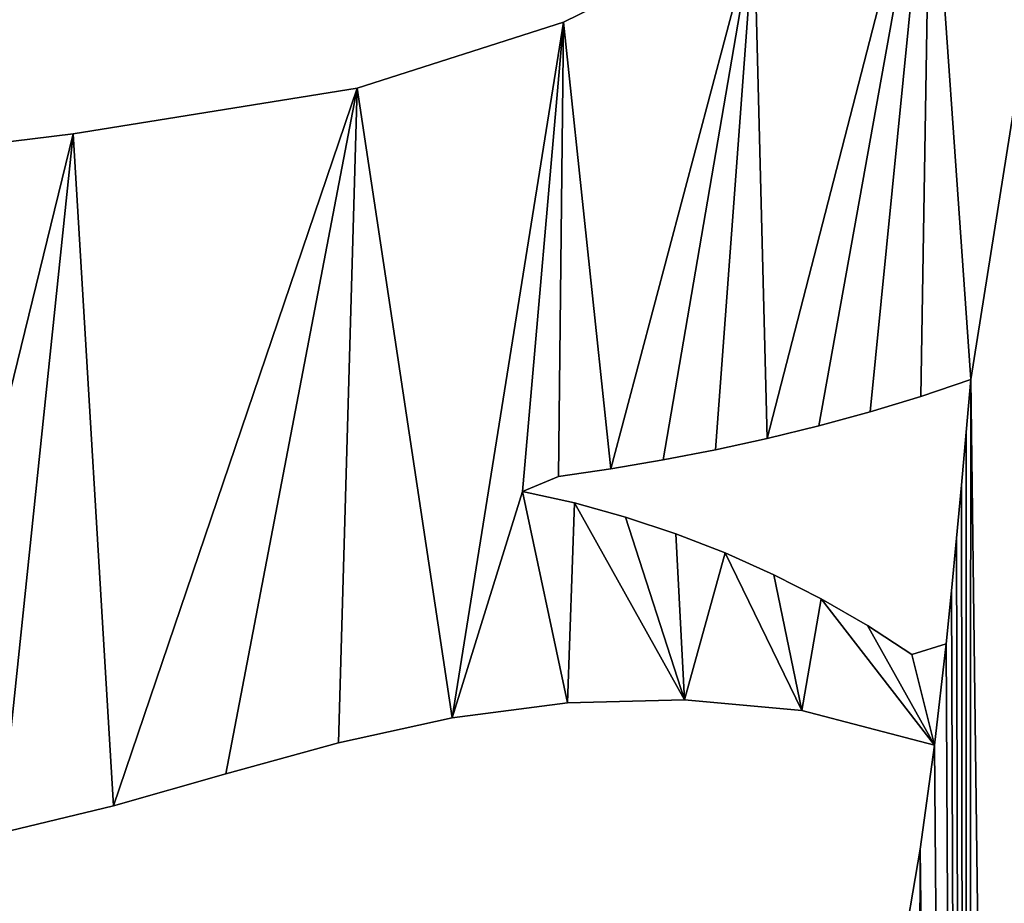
# Model space of a CAD drawing. Extents: x 9 to 1212, y 18 to 833.
# Tile 19 of 172: x 641 to 708, y 373 to 433. Entities that reach past the tile are written whole.
import ezdxf

# ---------------------------------------------------------------- set-up
doc = ezdxf.new("R2010")
doc.units = 0
doc.header["$MEASUREMENT"] = 0
doc.layers.get('0').update_dxf_attribs({"linetype": 'CONTINUOUS'})

# ---------------------------------------------------------------- blocks, each defined once
blk = doc.blocks.new('GRUPO_3')
for p, q in [((291.85018, 421.54756), (278.79762, 415.11929)), ((291.85018, 421.54756, 15), (278.79762, 415.11929, 15)), ((278.79762, 415.11929), (264.66438, 410.61819)), ((278.79762, 415.11929, 15), (264.66438, 410.61819, 15)), ((278.79762, 415.11929), (278.79762, 415.11929, 15)), ((264.66438, 410.61819), (245.2299, 407.49833)), ((264.66438, 410.61819, 15), (245.2299, 407.49833, 15)), ((264.66438, 410.61819), (264.66438, 410.61819, 15)), ((245.2299, 407.49833), (235.36851, 406.26978)), ((245.2299, 407.49833, 15), (235.36851, 406.26978, 15)), ((245.2299, 407.49833), (245.2299, 407.49833, 15)), ((306.6885, 390.68077), (303.25201, 389.51672)), ((306.6885, 390.68077, 15), (303.25201, 389.51672, 15)), ((306.36273, 387.0644), (306.6885, 390.68077)), ((306.36273, 387.0644, 15), (306.6885, 390.68077, 15)), ((306.6885, 390.68077), (306.6885, 390.68077, 15)), ((303.25201, 389.51672), (299.77973, 388.46129)), ((303.25201, 389.51672, 15), (299.77973, 388.46129, 15)), ((303.25201, 389.51672), (303.25201, 389.51672, 15)), ((299.77973, 388.46129), (296.27683, 387.5072)), ((299.77973, 388.46129, 15), (296.27683, 387.5072, 15)), ((299.77973, 388.46129), (299.77973, 388.46129, 15)), ((296.27683, 387.5072), (292.74772, 386.64752)), ((296.27683, 387.5072, 15), (292.74772, 386.64752, 15)), ((296.27683, 387.5072), (296.27683, 387.5072, 15)), ((306.0376, 383.44656), (306.36273, 387.0644)), ((306.0376, 383.44656, 15), (306.36273, 387.0644, 15)), ((306.36273, 387.0644), (306.36273, 387.0644, 15)), ((292.74772, 386.64752), (289.19616, 385.87576)), ((292.74772, 386.64752, 15), (289.19616, 385.87576, 15)), ((292.74772, 386.64752), (292.74772, 386.64752, 15)), ((289.19616, 385.87576), (285.62541, 385.18583)), ((289.19616, 385.87576, 15), (285.62541, 385.18583, 15)), ((289.19616, 385.87576), (289.19616, 385.87576, 15)), ((285.62541, 385.18583), (282.04852, 384.57373)), ((285.62541, 385.18583, 15), (282.04852, 384.57373, 15)), ((285.62541, 385.18583), (285.62541, 385.18583, 15)), ((282.04852, 384.57373), (278.46001, 384.03245)), ((282.04852, 384.57373, 15), (278.46001, 384.03245, 15)), ((282.04852, 384.57373), (282.04852, 384.57373, 15)), ((278.46001, 384.03245), (275.98534, 383.0185)), ((278.46001, 384.03245, 15), (275.98534, 383.0185, 15)), ((278.46001, 384.03245), (278.46001, 384.03245, 15)), ((275.98534, 383.0185), (279.54206, 382.23221)), ((275.98534, 383.0185, 15), (279.54206, 382.23221, 15)), ((275.98534, 383.0185), (275.98534, 383.0185, 15)), ((305.70569, 379.8292), (306.0376, 383.44656)), ((305.70569, 379.8292, 15), (306.0376, 383.44656, 15)), ((306.0376, 383.44656), (306.0376, 383.44656, 15)), ((279.54206, 382.23221), (283.0533, 381.26088)), ((279.54206, 382.23221, 15), (283.0533, 381.26088, 15)), ((279.54206, 382.23221), (279.54206, 382.23221, 15)), ((283.0533, 381.26088), (286.49287, 380.11729)), ((283.0533, 381.26088, 15), (286.49287, 380.11729, 15)), ((283.0533, 381.26088), (283.0533, 381.26088, 15)), ((286.49287, 380.11729), (289.86097, 378.80704)), ((286.49287, 380.11729, 15), (289.86097, 378.80704, 15)), ((286.49287, 380.11729), (286.49287, 380.11729, 15)), ((305.35967, 376.21383), (305.70569, 379.8292)), ((305.35967, 376.21383, 15), (305.70569, 379.8292, 15)), ((305.70569, 379.8292), (305.70569, 379.8292, 15)), ((289.86097, 378.80704), (293.19742, 377.31416)), ((289.86097, 378.80704, 15), (293.19742, 377.31416, 15)), ((289.86097, 378.80704), (289.86097, 378.80704, 15)), ((293.19742, 377.31416), (296.44671, 375.66036)), ((293.19742, 377.31416, 15), (296.44671, 375.66036, 15)), ((293.19742, 377.31416), (293.19742, 377.31416, 15)), ((304.9921, 372.60014), (305.35967, 376.21383)), ((304.9921, 372.60014, 15), (305.35967, 376.21383, 15)), ((305.35967, 376.21383), (305.35967, 376.21383, 15)), ((296.44671, 375.66036), (299.60206, 373.84548)), ((296.44671, 375.66036, 15), (299.60206, 373.84548, 15)), ((296.44671, 375.66036), (296.44671, 375.66036, 15)), ((299.60206, 373.84548), (302.65283, 371.86294)), ((299.60206, 373.84548, 15), (302.65283, 371.86294, 15)), ((299.60206, 373.84548), (299.60206, 373.84548, 15)), ((302.65283, 371.86294), (304.9921, 372.60014)), ((302.65283, 371.86294, 15), (304.9921, 372.60014, 15)), ((304.9921, 372.60014), (304.9921, 372.60014, 15)), ((302.65283, 371.86294), (302.65283, 371.86294, 15)), ((287.07557, 368.75663), (279.07944, 368.55731)), ((287.07557, 368.75663, 15), (279.07944, 368.55731, 15)), ((295.1165, 368.03592), (287.07557, 368.75663)), ((295.1165, 368.03592, 15), (287.07557, 368.75663, 15)), ((287.07557, 368.75663), (287.07557, 368.75663, 15)), ((279.07944, 368.55731), (271.17881, 367.51629)), ((279.07944, 368.55731, 15), (271.17881, 367.51629, 15)), ((279.07944, 368.55731), (279.07944, 368.55731, 15)), ((304.19724, 365.64682), (295.1165, 368.03592)), ((304.19724, 365.64682, 15), (295.1165, 368.03592, 15)), ((295.1165, 368.03592), (295.1165, 368.03592, 15)), ((271.17881, 367.51629), (263.38666, 365.80598)), ((271.17881, 367.51629, 15), (263.38666, 365.80598, 15)), ((271.17881, 367.51629), (271.17881, 367.51629, 15)), ((263.38666, 365.80598), (255.68528, 363.68956)), ((263.38666, 365.80598, 15), (255.68528, 363.68956, 15)), ((263.38666, 365.80598), (263.38666, 365.80598, 15)), ((303.21989, 358.54565), (304.19724, 365.64682)), ((303.21989, 358.54565, 15), (304.19724, 365.64682, 15)), ((304.19724, 365.64682), (304.19724, 365.64682, 15)), ((255.68528, 363.68956), (247.99906, 361.49944)), ((255.68528, 363.68956, 15), (247.99906, 361.49944, 15)), ((255.68528, 363.68956), (255.68528, 363.68956, 15)), ((247.99906, 361.49944), (240.21415, 359.62531)), ((247.99906, 361.49944, 15), (240.21415, 359.62531, 15)), ((247.99906, 361.49944), (247.99906, 361.49944, 15)), ((301.86174, 350.65889), (303.21989, 358.54565)), ((301.86174, 350.65889, 15), (303.21989, 358.54565, 15)), ((303.21989, 358.54565), (303.21989, 358.54565, 15))]:
    blk.add_line(p, q)
mesh = blk.add_polyface()
corners = [(279.07944, 368.55731), (279.54206, 382.23221), (287.07557, 368.75663), (283.0533, 381.26088), (286.49287, 380.11729), (289.86097, 378.80704), (295.1165, 368.03592), (293.19742, 377.31416), (296.44671, 375.66036), (304.19724, 365.64682), (299.60206, 373.84548), (302.65283, 371.86294), (304.9921, 372.60014), (278.41312, 310.63867), (282.86354, 329.03628), (280.27092, 311.34638), (282.09073, 312.14267), (283.87536, 313.03923), (288.54438, 334.62372), (285.59877, 314.03378), (287.25364, 315.13204), (288.83648, 316.34339), (293.08427, 341.94115), (290.28416, 317.40596), (278.46001, 384.03245), (278.79762, 415.11929), (282.04852, 384.57373), (291.85018, 421.54756), (285.62541, 385.18583), (289.19616, 385.87576), (292.74772, 386.64752), (303.91732, 430.01947), (296.27683, 387.5072), (299.77973, 388.46129), (303.25201, 389.51672), (306.6885, 390.68077), (314.53983, 440.12951), (316.88359, 242.62682), (323.81367, 451.64773), (317.69225, 257.38482), (322.28825, 399.00888), (319.04047, 272.30832), (320.82288, 286.5883), (323.30074, 402.42892), (324.72548, 406.61315), (331.69986, 464.03758), (326.07146, 410.56608), (327.4557, 414.63135), (323.11051, 301.0595), (326.29042, 397.64631), (325.91496, 315.74525), (329.13998, 330.21653), (330.3026, 396.28033), (332.65931, 344.13474), (336.352, 394.22078), (336.642, 358.2869), (338.3222, 400.00722), (341.0969, 372.68989), (339.66682, 403.95634), (341.04402, 408.00116), (342.39769, 411.97687), (347.31433, 390.99153), (343.77968, 416.03577), (345.13547, 420.01769), (346.48485, 423.98081), (347.88276, 428.08645), (356.0964, 414.341), (349.17319, 431.87642), (350.62669, 436.14533), (352.03092, 440.26953), (352.56707, 441.51787)]
mesh.append_faces([[corners[k] for k in face] for face in [(0, 1, 2), (2, 5, 6), (6, 8, 9), (13, 14, 15), (15, 14, 16), (16, 14, 17), (17, 18, 19), (19, 18, 20), (20, 18, 21), (21, 22, 23), (24, 25, 26), (26, 27, 28), (28, 27, 29), (29, 27, 30), (30, 31, 32), (32, 31, 33), (33, 31, 34), (34, 31, 35), (37, 38, 39), (41, 40, 42), (40, 38, 43), (43, 38, 44), (44, 45, 46), (46, 45, 47), (48, 49, 50), (50, 49, 51), (51, 52, 53), (53, 54, 55), (55, 56, 57), (57, 60, 61), (61, 65, 66)]], dxfattribs={"vtx0": -1, "vtx1": -1})
mesh.append_faces([[corners[k] for k in face] for face in [(39, 38, 40)]], dxfattribs={"vtx0": -1, "vtx1": -1, "vtx2": -1})
mesh.append_faces([[corners[k] for k in face] for face in [(2, 1, 3), (2, 3, 4), (2, 4, 5), (6, 5, 7), (6, 7, 8), (9, 8, 10), (9, 10, 11), (9, 11, 12), (17, 14, 18), (21, 18, 22), (26, 25, 27), (30, 27, 31), (35, 31, 36), (37, 36, 38), (40, 48, 42), (48, 40, 49), (51, 49, 52), (53, 52, 54), (55, 54, 56), (57, 56, 58), (57, 58, 59), (57, 59, 60), (61, 60, 62), (61, 62, 63), (61, 63, 64), (61, 64, 65), (66, 65, 67), (66, 67, 68), (66, 68, 69), (66, 69, 70)]], dxfattribs={"vtx0": -1, "vtx2": -1})
mesh = blk.add_polyface()
corners = [(282.86354, 329.03628, 15), (278.41312, 310.63867, 15), (280.27092, 311.34638, 15), (282.09073, 312.14267, 15), (283.87536, 313.03923, 15), (288.54438, 334.62372, 15), (285.59877, 314.03378, 15), (287.25364, 315.13204, 15), (288.83648, 316.34339, 15), (293.08427, 341.94115, 15), (290.28416, 317.40596, 15), (323.11051, 301.0595, 15), (322.28825, 399.00888, 15), (320.82288, 286.5883, 15), (326.29042, 397.64631, 15), (325.91496, 315.74525, 15), (329.13998, 330.21653, 15), (330.3026, 396.28033, 15), (332.65931, 344.13474, 15), (336.352, 394.22078, 15), (336.642, 358.2869, 15), (338.3222, 400.00722, 15), (341.0969, 372.68989, 15), (339.66682, 403.95634, 15), (341.04402, 408.00116, 15), (342.39769, 411.97687, 15), (347.31433, 390.99153, 15), (343.77968, 416.03577, 15), (345.13547, 420.01769, 15), (346.48485, 423.98081, 15), (347.88276, 428.08645, 15), (356.0964, 414.341, 15), (349.17319, 431.87642, 15), (350.62669, 436.14533, 15), (352.03092, 440.26953, 15), (352.56707, 441.51787, 15), (278.79762, 415.11929, 15), (278.46001, 384.03245, 15), (282.04852, 384.57373, 15), (291.85018, 421.54756, 15), (285.62541, 385.18583, 15), (289.19616, 385.87576, 15), (292.74772, 386.64752, 15), (303.91732, 430.01947, 15), (296.27683, 387.5072, 15), (299.77973, 388.46129, 15), (303.25201, 389.51672, 15), (306.6885, 390.68077, 15), (314.53983, 440.12951, 15), (316.88359, 242.62682, 15), (323.81367, 451.64773, 15), (317.69225, 257.38482, 15), (319.04047, 272.30832, 15), (323.30074, 402.42892, 15), (324.72548, 406.61315, 15), (331.69986, 464.03758, 15), (326.07146, 410.56608, 15), (327.4557, 414.63135, 15), (279.54206, 382.23221, 15), (279.07944, 368.55731, 15), (287.07557, 368.75663, 15), (283.0533, 381.26088, 15), (286.49287, 380.11729, 15), (289.86097, 378.80704, 15), (295.1165, 368.03592, 15), (293.19742, 377.31416, 15), (296.44671, 375.66036, 15), (304.19724, 365.64682, 15), (299.60206, 373.84548, 15), (302.65283, 371.86294, 15), (304.9921, 372.60014, 15)]
mesh.append_faces([[corners[k] for k in face] for face in [(0, 4, 5), (5, 8, 9), (11, 12, 13), (12, 11, 14), (14, 16, 17), (17, 18, 19), (19, 20, 21), (21, 22, 23), (23, 22, 24), (24, 22, 25), (25, 26, 27), (27, 26, 28), (28, 26, 29), (29, 26, 30), (30, 31, 32), (32, 31, 33), (33, 31, 34), (34, 31, 35), (36, 38, 39), (39, 42, 43), (43, 47, 48), (48, 49, 50), (58, 60, 61), (61, 60, 62), (62, 60, 63), (63, 64, 65), (65, 64, 66), (66, 67, 68), (68, 67, 69), (69, 67, 70)]], dxfattribs={"vtx0": -1, "vtx1": -1})
mesh.append_faces([[corners[k] for k in face] for face in [(50, 51, 12)]], dxfattribs={"vtx0": -1, "vtx1": -1, "vtx2": -1})
mesh.append_faces([[corners[k] for k in face] for face in [(0, 1, 2), (0, 2, 3), (0, 3, 4), (5, 4, 6), (5, 6, 7), (5, 7, 8), (9, 8, 10), (14, 11, 15), (14, 15, 16), (17, 16, 18), (19, 18, 20), (21, 20, 22), (25, 22, 26), (30, 26, 31), (36, 37, 38), (39, 38, 40), (39, 40, 41), (39, 41, 42), (43, 42, 44), (43, 44, 45), (43, 45, 46), (43, 46, 47), (50, 49, 51), (12, 52, 13), (50, 12, 53), (50, 53, 54), (55, 54, 56), (55, 56, 57), (58, 59, 60), (63, 60, 64), (66, 64, 67)]], dxfattribs={"vtx0": -1, "vtx2": -1})
mesh = blk.add_polyface()
corners = [(211.29225, 205.8519), (215.23235, 222.20815), (225.88695, 202.19709), (230.4041, 217.96285), (239.79369, 197.72408), (231.26523, 223.48191), (283.19088, 247.08806), (282.49862, 221.47522), (282.47053, 234.2945), (283.67382, 208.70246), (284.2405, 259.88477), (207.14953, 259.36476), (218.11229, 273.05783), (219.94365, 259.45106), (223.84418, 273.05806), (233.02912, 259.53933), (235.65606, 273.05853), (245.79173, 259.62542), (247.28925, 273.05899), (259.05997, 259.71492), (291.2186, 164.55684), (293.08427, 341.94115), (292.77056, 152.76787), (295.47205, 137.59702), (296.69701, 353.29505), (298.66674, 123.60949), (300.13954, 342.84455), (302.44591, 108.97712), (303.21989, 358.54565), (306.39889, 94.79483), (306.6885, 390.68077), (310.60258, 80.45183), (204.1557, 239.74327), (208.21177, 252.05188), (218.04349, 232.21489), (219.99911, 246.85677), (231.14613, 240.74548), (241.87728, 233.81069), (253.77972, 192.03783), (252.27975, 226.14503), (262.15845, 218.03977), (267.07967, 185.13594), (271.65854, 209.51499), (279.17737, 176.86564), (281.00517, 200.45412), (284.80549, 309.16689), (285.96434, 310.71898), (287.11164, 312.34665), (288.21373, 314.00453), (314.53983, 440.12951), (314.91378, 66.23762), (316.60096, 228.00844), (319.3283, 51.99648), (316.83714, 213.3148), (317.59501, 198.56858), (318.86033, 183.88629), (320.61416, 169.27283), (323.73818, 37.90396), (322.82407, 154.78829), (325.48849, 140.28534), (328.25391, 23.3441), (328.59336, 125.73717), (332.44671, 8.97078), (332.0094, 111.56958), (335.78561, 97.4086), (338.27072, 0.02046), (339.93166, 83.13287), (353.25135, 0.02109), (344.35567, 68.9645), (348.91362, 55.22421), (353.76795, 41.3196), (368.23403, 0.02172), (358.90816, 27.23058), (369.0116, 0.92573)]
mesh.append_faces([[corners[k] for k in face] for face in [(6, 7, 8), (71, 72, 73)]], dxfattribs={"vtx0": -1})
mesh.append_faces([[corners[k] for k in face] for face in [(0, 1, 2), (2, 3, 4), (7, 6, 9), (11, 12, 13), (13, 14, 15), (15, 16, 17), (17, 18, 19), (20, 21, 22), (22, 21, 23), (23, 24, 25), (25, 26, 27), (27, 28, 29), (29, 30, 31), (32, 33, 34), (34, 35, 5), (4, 37, 38), (38, 40, 41), (41, 42, 43), (43, 44, 20), (31, 49, 50), (52, 56, 57), (57, 59, 60), (60, 61, 62), (62, 64, 65), (65, 66, 67), (67, 70, 71)]], dxfattribs={"vtx0": -1, "vtx1": -1})
mesh.append_faces([[corners[k] for k in face] for face in [(5, 37, 4), (20, 9, 10), (20, 10, 45), (50, 49, 51)]], dxfattribs={"vtx0": -1, "vtx1": -1, "vtx2": -1})
mesh.append_faces([[corners[k] for k in face] for face in [(2, 1, 3), (4, 3, 5), (9, 6, 10), (34, 33, 35), (5, 35, 36), (5, 36, 37), (38, 37, 39), (38, 39, 40), (41, 40, 42), (43, 42, 44), (20, 44, 9), (20, 45, 46), (20, 46, 47), (20, 47, 48), (51, 52, 50), (52, 51, 53), (52, 53, 54), (52, 54, 55), (52, 55, 56), (57, 56, 58), (57, 58, 59), (60, 59, 61), (62, 61, 63), (62, 63, 64), (65, 64, 66), (67, 66, 68), (67, 68, 69), (67, 69, 70), (71, 70, 72)]], dxfattribs={"vtx0": -1, "vtx2": -1})
mesh = blk.add_polyface()
corners = [(215.23235, 222.20815, 15), (211.29225, 205.8519, 15), (225.88695, 202.19709, 15), (230.4041, 217.96285, 15), (239.79369, 197.72408, 15), (231.26523, 223.48191, 15), (208.21177, 252.05188, 15), (204.1557, 239.74327, 15), (218.04349, 232.21489, 15), (219.99911, 246.85677, 15), (231.14613, 240.74548, 15), (241.87728, 233.81069, 15), (253.77972, 192.03783, 15), (252.27975, 226.14503, 15), (262.15845, 218.03977, 15), (267.07967, 185.13594, 15), (271.65854, 209.51499, 15), (279.17737, 176.86564, 15), (281.00517, 200.45412, 15), (291.2186, 164.55684, 15), (283.67382, 208.70246, 15), (284.2405, 259.88477, 15), (284.80549, 309.16689, 15), (285.96434, 310.71898, 15), (287.11164, 312.34665, 15), (288.21373, 314.00453, 15), (293.08427, 341.94115, 15), (292.77056, 152.76787, 15), (295.47205, 137.59702, 15), (296.69701, 353.29505, 15), (298.66674, 123.60949, 15), (300.13954, 342.84455, 15), (302.44591, 108.97712, 15), (303.21989, 358.54565, 15), (306.39889, 94.79483, 15), (306.6885, 390.68077, 15), (310.60258, 80.45183, 15), (319.3283, 51.99648, 15), (316.60096, 228.00844, 15), (314.91378, 66.23762, 15), (316.83714, 213.3148, 15), (317.59501, 198.56858, 15), (318.86033, 183.88629, 15), (320.61416, 169.27283, 15), (323.73818, 37.90396, 15), (322.82407, 154.78829, 15), (325.48849, 140.28534, 15), (328.25391, 23.3441, 15), (328.59336, 125.73717, 15), (332.44671, 8.97078, 15), (332.0094, 111.56958, 15), (335.78561, 97.4086, 15), (338.27072, 0.02046, 15), (339.93166, 83.13287, 15), (353.25135, 0.02109, 15), (344.35567, 68.9645, 15), (348.91362, 55.22421, 15), (353.76795, 41.3196, 15), (368.23403, 0.02172, 15), (358.90816, 27.23058, 15), (369.0116, 0.92573, 15), (314.53983, 440.12951, 15), (218.11229, 273.05783, 15), (207.14953, 259.36476, 15), (219.94365, 259.45106, 15), (223.84418, 273.05806, 15), (233.02912, 259.53933, 15), (235.65606, 273.05853, 15), (245.79173, 259.62542, 15), (247.28925, 273.05899, 15), (259.05997, 259.71492, 15), (282.49862, 221.47522, 15), (283.19088, 247.08806, 15), (282.47053, 234.2945, 15)]
mesh.append_faces([[corners[k] for k in face] for face in [(59, 58, 60), (71, 72, 73)]], dxfattribs={"vtx0": -1})
mesh.append_faces([[corners[k] for k in face] for face in [(0, 2, 3), (3, 4, 5), (6, 8, 9), (9, 5, 10), (10, 5, 11), (11, 12, 13), (13, 12, 14), (14, 15, 16), (16, 17, 18), (18, 19, 20), (22, 19, 23), (23, 19, 24), (24, 19, 25), (37, 38, 39), (38, 37, 40), (40, 37, 41), (41, 37, 42), (42, 37, 43), (43, 44, 45), (45, 44, 46), (46, 47, 48), (48, 49, 50), (50, 49, 51), (51, 52, 53), (53, 54, 55), (55, 54, 56), (56, 54, 57), (57, 58, 59), (72, 20, 21)]], dxfattribs={"vtx0": -1, "vtx1": -1})
mesh.append_faces([[corners[k] for k in face] for face in [(11, 5, 4), (20, 19, 21), (21, 19, 22), (61, 39, 38)]], dxfattribs={"vtx0": -1, "vtx1": -1, "vtx2": -1})
mesh.append_faces([[corners[k] for k in face] for face in [(0, 1, 2), (3, 2, 4), (6, 7, 8), (9, 8, 5), (11, 4, 12), (14, 12, 15), (16, 15, 17), (18, 17, 19), (26, 19, 27), (26, 27, 28), (29, 28, 30), (31, 30, 32), (33, 32, 34), (35, 34, 36), (43, 37, 44), (46, 44, 47), (48, 47, 49), (51, 49, 52), (53, 52, 54), (57, 54, 58), (61, 36, 39), (62, 63, 64), (65, 64, 66), (67, 66, 68), (69, 68, 70), (72, 71, 20)]], dxfattribs={"vtx0": -1, "vtx2": -1})
mesh = blk.add_polyface()
corners = [(209.50354, 288.05863), (212.00385, 308.44773), (215.5796, 288.05847), (222.91612, 308.26453), (221.22732, 288.05832), (227.19611, 288.05816), (232.18565, 308.85143), (233.05471, 288.058), (221.43104, 310.64144), (228.91637, 321.87505), (236.66687, 320.57128), (238.8701, 288.05784), (244.92514, 319.77159), (244.76846, 288.05769), (250.6758, 288.05753), (252.96202, 319.6676), (256.37755, 288.05738), (260.67182, 320.32429), (262.47642, 288.05722), (268.81462, 322.05179), (270.715, 308.57627), (279.17, 288.05877), (272.70522, 308.64017), (274.69526, 308.70918), (276.68512, 308.78333), (278.67476, 308.86261), (280.66419, 308.94703), (279.17, 273.05877), (207.14953, 259.36476), (204.17, 273.05877), (218.11229, 273.05783), (219.94365, 259.45106), (223.84418, 273.05806), (233.02912, 259.53933), (229.73201, 273.05829), (235.65606, 273.05853), (245.79173, 259.62542), (241.46564, 273.05876), (241.71884, 273.05877), (247.28925, 273.05899), (259.05997, 259.71492), (253.27756, 273.05923), (258.98505, 273.05946), (265.06496, 273.05971), (272.24657, 259.80387), (284.2405, 259.88477), (282.65338, 309.03661), (284.80549, 309.16689), (276.21804, 324.89869), (272.67481, 308.98859), (274.60622, 309.4645), (290.28416, 317.40596), (293.08427, 341.94115), (291.2186, 164.55684), (295.47205, 137.59702), (296.69701, 353.29505), (298.66674, 123.60949), (297.74065, 348.26568), (298.55111, 340.30699), (300.13954, 342.84455), (302.44591, 108.97712), (301.86174, 350.65889), (303.21989, 358.54565), (306.39889, 94.79483), (304.19724, 365.64682), (304.9921, 372.60014), (305.35967, 376.21383), (305.70569, 379.8292), (306.0376, 383.44656), (306.36273, 387.0644), (306.6885, 390.68077), (288.21373, 314.00453), (289.27131, 315.69183), (314.53983, 440.12951), (310.60258, 80.45183), (316.60096, 228.00844), (316.88359, 242.62682), (317.69225, 257.38482), (322.28825, 399.00888), (319.04047, 272.30832)]
mesh.append_faces([[corners[k] for k in face] for face in [(0, 1, 2), (2, 3, 4), (4, 3, 5), (5, 6, 7), (8, 9, 6), (7, 10, 11), (11, 12, 13), (13, 12, 14), (14, 15, 16), (16, 17, 18), (18, 20, 21), (21, 26, 27), (40, 43, 44), (44, 27, 45), (20, 48, 49), (49, 48, 50), (75, 73, 76), (77, 78, 79)]], dxfattribs={"vtx0": -1, "vtx1": -1})
mesh.append_faces([[corners[k] for k in face] for face in [(6, 10, 7), (18, 19, 20), (45, 27, 26), (51, 52, 53), (63, 64, 65), (70, 73, 74)]], dxfattribs={"vtx0": -1, "vtx1": -1, "vtx2": -1})
mesh.append_faces([[corners[k] for k in face] for face in [(2, 1, 3), (5, 3, 6), (11, 10, 12), (14, 12, 15), (16, 15, 17), (18, 17, 19), (21, 20, 22), (21, 22, 23), (21, 23, 24), (21, 24, 25), (21, 25, 26), (28, 29, 30), (31, 30, 32), (33, 32, 34), (33, 34, 35), (36, 35, 37), (36, 37, 38), (36, 38, 39), (40, 39, 41), (40, 41, 42), (40, 42, 43), (44, 43, 27), (45, 26, 46), (45, 46, 47), (54, 52, 55), (56, 55, 57), (56, 57, 58), (56, 58, 59), (60, 59, 61), (60, 61, 62), (63, 62, 64), (63, 65, 66), (63, 66, 67), (63, 67, 68), (63, 68, 69), (63, 69, 70), (53, 71, 72), (53, 72, 51)]], dxfattribs={"vtx0": -1, "vtx2": -1})
mesh = blk.add_polyface()
corners = [(212.00385, 308.44773, 15), (209.50354, 288.05863, 15), (215.5796, 288.05847, 15), (222.91612, 308.26453, 15), (221.22732, 288.05832, 15), (227.19611, 288.05816, 15), (232.18565, 308.85143, 15), (233.05471, 288.058, 15), (288.21373, 314.00453, 15), (291.2186, 164.55684, 15), (289.27131, 315.69183, 15), (290.28416, 317.40596, 15), (276.21804, 324.89869, 15), (270.715, 308.57627, 15), (272.67481, 308.98859, 15), (274.60622, 309.4645, 15), (293.08427, 341.94115, 15), (295.47205, 137.59702, 15), (296.69701, 353.29505, 15), (298.66674, 123.60949, 15), (297.74065, 348.26568, 15), (298.55111, 340.30699, 15), (300.13954, 342.84455, 15), (302.44591, 108.97712, 15), (301.86174, 350.65889, 15), (303.21989, 358.54565, 15), (306.39889, 94.79483, 15), (304.19724, 365.64682, 15), (304.9921, 372.60014, 15), (305.35967, 376.21383, 15), (305.70569, 379.8292, 15), (306.0376, 383.44656, 15), (306.36273, 387.0644, 15), (306.6885, 390.68077, 15), (314.53983, 440.12951, 15), (310.60258, 80.45183, 15), (316.60096, 228.00844, 15), (316.88359, 242.62682, 15), (322.28825, 399.00888, 15), (317.69225, 257.38482, 15), (319.04047, 272.30832, 15), (204.17, 273.05877, 15), (207.14953, 259.36476, 15), (218.11229, 273.05783, 15), (219.94365, 259.45106, 15), (223.84418, 273.05806, 15), (233.02912, 259.53933, 15), (229.73201, 273.05829, 15), (235.65606, 273.05853, 15), (245.79173, 259.62542, 15), (241.46564, 273.05876, 15), (241.71884, 273.05877, 15), (247.28925, 273.05899, 15), (259.05997, 259.71492, 15), (253.27756, 273.05923, 15), (258.98505, 273.05946, 15), (265.06496, 273.05971, 15), (272.24657, 259.80387, 15), (279.17, 273.05877, 15), (284.2405, 259.88477, 15), (279.17, 288.05877, 15), (280.66419, 308.94703, 15), (282.65338, 309.03661, 15), (284.80549, 309.16689, 15), (228.91637, 321.87505, 15), (221.43104, 310.64144, 15), (236.66687, 320.57128, 15), (238.8701, 288.05784, 15), (244.92514, 319.77159, 15), (244.76846, 288.05769, 15), (250.6758, 288.05753, 15), (252.96202, 319.6676, 15), (256.37755, 288.05738, 15), (260.67182, 320.32429, 15), (262.47642, 288.05722, 15), (268.81462, 322.05179, 15), (272.70522, 308.64017, 15), (274.69526, 308.70918, 15), (276.68512, 308.78333, 15), (278.67476, 308.86261, 15)]
mesh.append_faces([[corners[k] for k in face] for face in [(0, 2, 3), (3, 5, 6), (8, 9, 10), (10, 9, 11), (16, 17, 18), (18, 19, 20), (20, 19, 21), (21, 19, 22), (22, 23, 24), (24, 23, 25), (25, 26, 27), (28, 26, 29), (29, 26, 30), (30, 26, 31), (31, 26, 32), (32, 26, 33), (41, 42, 43), (43, 44, 45), (45, 46, 47), (47, 46, 48), (48, 49, 50), (50, 49, 51), (51, 49, 52), (52, 53, 54), (54, 53, 55), (55, 53, 56), (56, 57, 58), (58, 59, 60), (61, 59, 62), (62, 59, 63), (66, 67, 68), (68, 70, 71), (71, 72, 73), (73, 74, 75), (13, 60, 76), (76, 60, 77), (77, 60, 78), (78, 60, 79), (79, 60, 61)]], dxfattribs={"vtx0": -1, "vtx1": -1})
mesh.append_faces([[corners[k] for k in face] for face in [(16, 11, 9), (27, 26, 28), (34, 33, 35), (60, 59, 61), (66, 6, 7), (75, 74, 13)]], dxfattribs={"vtx0": -1, "vtx1": -1, "vtx2": -1})
mesh.append_faces([[corners[k] for k in face] for face in [(0, 1, 2), (3, 2, 4), (3, 4, 5), (6, 5, 7), (12, 13, 14), (12, 14, 15), (34, 36, 37), (38, 39, 40), (56, 53, 57), (58, 57, 59), (64, 65, 6), (66, 7, 67), (68, 67, 69), (68, 69, 70), (71, 70, 72), (73, 72, 74), (13, 74, 60)]], dxfattribs={"vtx0": -1, "vtx2": -1})
mesh = blk.add_polyface()
corners = [(278.79762, 415.11929, 15), (291.85018, 421.54756), (278.79762, 415.11929), (291.85018, 421.54756, 15)]
mesh.append_faces([[corners[k] for k in face] for face in [(0, 1, 2), (1, 0, 3)]], dxfattribs={"vtx0": -1})
mesh = blk.add_polyface()
corners = [(175.26502, 384.16203), (177.74419, 369.09618), (170.82291, 373.0845), (175.88282, 381.05681), (184.65623, 378.75806), (185.06154, 365.94572), (193.6642, 377.59949), (192.69043, 363.41233), (200.49419, 361.41841), (202.75369, 377.3826), (208.36455, 359.92487), (211.83818, 377.8802), (216.35699, 358.90497), (220.8834, 378.87345), (224.44422, 358.3986), (229.88836, 380.16186), (232.29792, 358.51382), (238.8715, 381.55777), (240.21415, 359.62531), (168.87346, 325.63175), (163.6393, 352.2056), (170.16864, 347.1931), (179.21702, 321.91723), (176.69687, 342.82836), (183.69162, 338.70399), (189.63747, 318.56624), (190.93992, 334.92882), (200.08848, 315.57097), (198.19384, 331.59507), (205.65264, 328.59224), (210.71212, 312.90754), (213.26277, 325.95306), (221.43104, 310.64144), (221.09068, 323.68229), (228.91637, 321.87505), (232.18565, 308.85143), (236.66687, 320.57128), (275.98534, 383.0185), (279.07944, 368.55731), (271.17881, 367.51629), (279.54206, 382.23221), (276.21804, 324.89869), (270.715, 308.57627), (268.81462, 322.05179), (274.60622, 309.4645), (276.51573, 310.01104), (282.86354, 329.03628), (278.41312, 310.63867), (164.69349, 378.26738), (161.64768, 410.21565), (176.3579, 407.97588), (184.34729, 383.61698), (190.67322, 406.91368), (193.43004, 383.08482), (205.5688, 406.15342), (202.51431, 382.59241), (211.60073, 382.16601), (220.41525, 405.83537), (220.68945, 381.83232), (235.36851, 406.26978), (229.78008, 381.61942), (245.2299, 407.49833), (247.99906, 361.49944), (264.66438, 410.61819), (255.68528, 363.68956), (263.38666, 365.80598), (278.79762, 415.11929), (278.46001, 384.03245)]
mesh.append_faces([[corners[k] for k in face] for face in [(1, 4, 5), (5, 6, 7), (7, 6, 8), (8, 9, 10), (10, 11, 12), (12, 13, 14), (14, 15, 16), (16, 17, 18), (19, 21, 22), (22, 24, 25), (25, 26, 27), (27, 29, 30), (30, 31, 32), (41, 42, 43), (44, 41, 45), (45, 46, 47), (48, 50, 2), (0, 50, 51), (51, 52, 53), (53, 54, 55), (55, 54, 56), (56, 57, 58), (58, 59, 60), (60, 59, 17), (18, 61, 62), (62, 63, 64), (64, 63, 65), (65, 63, 39), (37, 66, 67)]], dxfattribs={"vtx0": -1, "vtx1": -1})
mesh.append_faces([[corners[k] for k in face] for face in [(2, 50, 0), (17, 61, 18), (39, 66, 37)]], dxfattribs={"vtx0": -1, "vtx1": -1, "vtx2": -1})
mesh.append_faces([[corners[k] for k in face] for face in [(0, 1, 2), (1, 0, 3), (1, 3, 4), (5, 4, 6), (8, 6, 9), (10, 9, 11), (12, 11, 13), (14, 13, 15), (16, 15, 17), (19, 20, 21), (22, 21, 23), (22, 23, 24), (25, 24, 26), (27, 26, 28), (27, 28, 29), (30, 29, 31), (32, 31, 33), (32, 33, 34), (35, 34, 36), (37, 38, 39), (38, 37, 40), (45, 41, 46), (48, 49, 50), (51, 50, 52), (53, 52, 54), (56, 54, 57), (58, 57, 59), (17, 59, 61), (62, 61, 63), (39, 63, 66)]], dxfattribs={"vtx0": -1, "vtx2": -1})
mesh = blk.add_polyface()
corners = [(177.74419, 369.09618, 15), (175.26502, 384.16203, 15), (170.82291, 373.0845, 15), (175.88282, 381.05681, 15), (184.65623, 378.75806, 15), (185.06154, 365.94572, 15), (193.6642, 377.59949, 15), (192.69043, 363.41233, 15), (200.49419, 361.41841, 15), (202.75369, 377.3826, 15), (208.36455, 359.92487, 15), (211.83818, 377.8802, 15), (216.35699, 358.90497, 15), (220.8834, 378.87345, 15), (224.44422, 358.3986, 15), (229.88836, 380.16186, 15), (232.29792, 358.51382, 15), (238.8715, 381.55777, 15), (240.21415, 359.62531, 15), (270.715, 308.57627, 15), (276.21804, 324.89869, 15), (268.81462, 322.05179, 15), (274.60622, 309.4645, 15), (276.51573, 310.01104, 15), (282.86354, 329.03628, 15), (278.41312, 310.63867, 15), (161.64768, 410.21565, 15), (164.69349, 378.26738, 15), (176.3579, 407.97588, 15), (184.34729, 383.61698, 15), (190.67322, 406.91368, 15), (193.43004, 383.08482, 15), (205.5688, 406.15342, 15), (202.51431, 382.59241, 15), (211.60073, 382.16601, 15), (220.41525, 405.83537, 15), (220.68945, 381.83232, 15), (235.36851, 406.26978, 15), (229.78008, 381.61942, 15), (245.2299, 407.49833, 15), (247.99906, 361.49944, 15), (264.66438, 410.61819, 15), (255.68528, 363.68956, 15), (263.38666, 365.80598, 15), (271.17881, 367.51629, 15), (278.79762, 415.11929, 15), (275.98534, 383.0185, 15), (278.46001, 384.03245, 15), (279.07944, 368.55731, 15), (279.54206, 382.23221, 15), (163.6393, 352.2056, 15), (168.87346, 325.63175, 15), (170.16864, 347.1931, 15), (179.21702, 321.91723, 15), (176.69687, 342.82836, 15), (183.69162, 338.70399, 15), (189.63747, 318.56624, 15), (190.93992, 334.92882, 15), (200.08848, 315.57097, 15), (198.19384, 331.59507, 15), (205.65264, 328.59224, 15), (210.71212, 312.90754, 15), (213.26277, 325.95306, 15), (221.43104, 310.64144, 15), (221.09068, 323.68229, 15), (228.91637, 321.87505, 15), (232.18565, 308.85143, 15), (236.66687, 320.57128, 15)]
mesh.append_faces([[corners[k] for k in face] for face in [(0, 1, 2), (1, 0, 3), (3, 0, 4), (4, 5, 6), (6, 8, 9), (9, 10, 11), (11, 12, 13), (13, 14, 15), (15, 16, 17), (20, 23, 24), (26, 27, 28), (28, 29, 30), (30, 31, 32), (32, 34, 35), (35, 36, 37), (37, 17, 39), (39, 40, 41), (41, 44, 45), (48, 46, 44), (46, 48, 49), (50, 51, 52), (52, 53, 54), (54, 53, 55), (55, 56, 57), (57, 58, 59), (59, 58, 60), (60, 61, 62), (62, 63, 64), (64, 63, 65), (65, 66, 67)]], dxfattribs={"vtx0": -1, "vtx1": -1})
mesh.append_faces([[corners[k] for k in face] for face in [(28, 2, 1), (39, 17, 18), (45, 44, 46)]], dxfattribs={"vtx0": -1, "vtx1": -1, "vtx2": -1})
mesh.append_faces([[corners[k] for k in face] for face in [(4, 0, 5), (6, 5, 7), (6, 7, 8), (9, 8, 10), (11, 10, 12), (13, 12, 14), (15, 14, 16), (17, 16, 18), (19, 20, 21), (20, 22, 23), (24, 23, 25), (28, 27, 2), (28, 1, 29), (30, 29, 31), (32, 31, 33), (32, 33, 34), (35, 34, 36), (37, 36, 38), (37, 38, 17), (39, 18, 40), (41, 40, 42), (41, 42, 43), (41, 43, 44), (45, 46, 47), (52, 51, 53), (55, 53, 56), (57, 56, 58), (60, 58, 61), (62, 61, 63)]], dxfattribs={"vtx0": -1, "vtx2": -1})
mesh = blk.add_polyface()
corners = [(264.66438, 410.61819, 15), (278.79762, 415.11929), (264.66438, 410.61819), (278.79762, 415.11929, 15)]
mesh.append_faces([[corners[k] for k in face] for face in [(0, 1, 2), (1, 0, 3)]], dxfattribs={"vtx0": -1})
mesh = blk.add_polyface()
corners = [(245.2299, 407.49833, 15), (264.66438, 410.61819), (245.2299, 407.49833), (264.66438, 410.61819, 15)]
mesh.append_faces([[corners[k] for k in face] for face in [(0, 1, 2), (1, 0, 3)]], dxfattribs={"vtx0": -1})
mesh = blk.add_polyface()
corners = [(235.36851, 406.26978, 15), (245.2299, 407.49833), (235.36851, 406.26978), (245.2299, 407.49833, 15)]
mesh.append_faces([[corners[k] for k in face] for face in [(0, 1, 2), (1, 0, 3)]], dxfattribs={"vtx0": -1})
mesh = blk.add_polyface()
corners = [(306.6885, 390.68077, 15), (303.25201, 389.51672), (306.6885, 390.68077), (303.25201, 389.51672, 15)]
mesh.append_faces([[corners[k] for k in face] for face in [(0, 1, 2), (1, 0, 3)]], dxfattribs={"vtx0": -1})
mesh = blk.add_polyface()
corners = [(306.6885, 390.68077, 15), (306.36273, 387.0644), (306.36273, 387.0644, 15), (306.6885, 390.68077)]
mesh.append_faces([[corners[k] for k in face] for face in [(0, 1, 2), (1, 0, 3)]], dxfattribs={"vtx0": -1})
mesh = blk.add_polyface()
corners = [(303.25201, 389.51672, 15), (299.77973, 388.46129), (303.25201, 389.51672), (299.77973, 388.46129, 15)]
mesh.append_faces([[corners[k] for k in face] for face in [(0, 1, 2), (1, 0, 3)]], dxfattribs={"vtx0": -1})
mesh = blk.add_polyface()
corners = [(299.77973, 388.46129, 15), (296.27683, 387.5072), (299.77973, 388.46129), (296.27683, 387.5072, 15)]
mesh.append_faces([[corners[k] for k in face] for face in [(0, 1, 2), (1, 0, 3)]], dxfattribs={"vtx0": -1})
mesh = blk.add_polyface()
corners = [(296.27683, 387.5072, 15), (292.74772, 386.64752), (296.27683, 387.5072), (292.74772, 386.64752, 15)]
mesh.append_faces([[corners[k] for k in face] for face in [(0, 1, 2), (1, 0, 3)]], dxfattribs={"vtx0": -1})
mesh = blk.add_polyface()
corners = [(306.36273, 387.0644, 15), (306.0376, 383.44656), (306.0376, 383.44656, 15), (306.36273, 387.0644)]
mesh.append_faces([[corners[k] for k in face] for face in [(0, 1, 2), (1, 0, 3)]], dxfattribs={"vtx0": -1})
mesh = blk.add_polyface()
corners = [(292.74772, 386.64752, 15), (289.19616, 385.87576), (292.74772, 386.64752), (289.19616, 385.87576, 15)]
mesh.append_faces([[corners[k] for k in face] for face in [(0, 1, 2), (1, 0, 3)]], dxfattribs={"vtx0": -1})
mesh = blk.add_polyface()
corners = [(289.19616, 385.87576, 15), (285.62541, 385.18583), (289.19616, 385.87576), (285.62541, 385.18583, 15)]
mesh.append_faces([[corners[k] for k in face] for face in [(0, 1, 2), (1, 0, 3)]], dxfattribs={"vtx0": -1})
mesh = blk.add_polyface()
corners = [(285.62541, 385.18583, 15), (282.04852, 384.57373), (285.62541, 385.18583), (282.04852, 384.57373, 15)]
mesh.append_faces([[corners[k] for k in face] for face in [(0, 1, 2), (1, 0, 3)]], dxfattribs={"vtx0": -1})
mesh = blk.add_polyface()
corners = [(282.04852, 384.57373, 15), (278.46001, 384.03245), (282.04852, 384.57373), (278.46001, 384.03245, 15)]
mesh.append_faces([[corners[k] for k in face] for face in [(0, 1, 2), (1, 0, 3)]], dxfattribs={"vtx0": -1})
mesh = blk.add_polyface()
corners = [(278.46001, 384.03245, 15), (275.98534, 383.0185), (278.46001, 384.03245), (275.98534, 383.0185, 15)]
mesh.append_faces([[corners[k] for k in face] for face in [(0, 1, 2), (1, 0, 3)]], dxfattribs={"vtx0": -1})
mesh = blk.add_polyface()
corners = [(275.98534, 383.0185, 15), (279.54206, 382.23221), (275.98534, 383.0185), (279.54206, 382.23221, 15)]
mesh.append_faces([[corners[k] for k in face] for face in [(0, 1, 2), (1, 0, 3)]], dxfattribs={"vtx0": -1})
mesh = blk.add_polyface()
corners = [(306.0376, 383.44656, 15), (305.70569, 379.8292), (305.70569, 379.8292, 15), (306.0376, 383.44656)]
mesh.append_faces([[corners[k] for k in face] for face in [(0, 1, 2), (1, 0, 3)]], dxfattribs={"vtx0": -1})
mesh = blk.add_polyface()
corners = [(279.54206, 382.23221, 15), (283.0533, 381.26088), (279.54206, 382.23221), (283.0533, 381.26088, 15)]
mesh.append_faces([[corners[k] for k in face] for face in [(0, 1, 2), (1, 0, 3)]], dxfattribs={"vtx0": -1})
mesh = blk.add_polyface()
corners = [(283.0533, 381.26088, 15), (286.49287, 380.11729), (283.0533, 381.26088), (286.49287, 380.11729, 15)]
mesh.append_faces([[corners[k] for k in face] for face in [(0, 1, 2), (1, 0, 3)]], dxfattribs={"vtx0": -1})
mesh = blk.add_polyface()
corners = [(286.49287, 380.11729, 15), (289.86097, 378.80704), (286.49287, 380.11729), (289.86097, 378.80704, 15)]
mesh.append_faces([[corners[k] for k in face] for face in [(0, 1, 2), (1, 0, 3)]], dxfattribs={"vtx0": -1})
mesh = blk.add_polyface()
corners = [(305.70569, 379.8292, 15), (305.35967, 376.21383), (305.35967, 376.21383, 15), (305.70569, 379.8292)]
mesh.append_faces([[corners[k] for k in face] for face in [(0, 1, 2), (1, 0, 3)]], dxfattribs={"vtx0": -1})
mesh = blk.add_polyface()
corners = [(289.86097, 378.80704, 15), (293.19742, 377.31416), (289.86097, 378.80704), (293.19742, 377.31416, 15)]
mesh.append_faces([[corners[k] for k in face] for face in [(0, 1, 2), (1, 0, 3)]], dxfattribs={"vtx0": -1})
mesh = blk.add_polyface()
corners = [(293.19742, 377.31416, 15), (296.44671, 375.66036), (293.19742, 377.31416), (296.44671, 375.66036, 15)]
mesh.append_faces([[corners[k] for k in face] for face in [(0, 1, 2), (1, 0, 3)]], dxfattribs={"vtx0": -1})
mesh = blk.add_polyface()
corners = [(305.35967, 376.21383, 15), (304.9921, 372.60014), (304.9921, 372.60014, 15), (305.35967, 376.21383)]
mesh.append_faces([[corners[k] for k in face] for face in [(0, 1, 2), (1, 0, 3)]], dxfattribs={"vtx0": -1})
mesh = blk.add_polyface()
corners = [(296.44671, 375.66036, 15), (299.60206, 373.84548), (296.44671, 375.66036), (299.60206, 373.84548, 15)]
mesh.append_faces([[corners[k] for k in face] for face in [(0, 1, 2), (1, 0, 3)]], dxfattribs={"vtx0": -1})
mesh = blk.add_polyface()
corners = [(299.60206, 373.84548, 15), (302.65283, 371.86294), (299.60206, 373.84548), (302.65283, 371.86294, 15)]
mesh.append_faces([[corners[k] for k in face] for face in [(0, 1, 2), (1, 0, 3)]], dxfattribs={"vtx0": -1})
mesh = blk.add_polyface()
corners = [(302.65283, 371.86294, 15), (304.9921, 372.60014), (302.65283, 371.86294), (304.9921, 372.60014, 15)]
mesh.append_faces([[corners[k] for k in face] for face in [(0, 1, 2), (1, 0, 3)]], dxfattribs={"vtx0": -1})
mesh = blk.add_polyface()
corners = [(287.07557, 368.75663, 15), (279.07944, 368.55731), (287.07557, 368.75663), (279.07944, 368.55731, 15)]
mesh.append_faces([[corners[k] for k in face] for face in [(0, 1, 2), (1, 0, 3)]], dxfattribs={"vtx0": -1})
mesh = blk.add_polyface()
corners = [(295.1165, 368.03592, 15), (287.07557, 368.75663), (295.1165, 368.03592), (287.07557, 368.75663, 15)]
mesh.append_faces([[corners[k] for k in face] for face in [(0, 1, 2), (1, 0, 3)]], dxfattribs={"vtx0": -1})
mesh = blk.add_polyface()
corners = [(279.07944, 368.55731, 15), (271.17881, 367.51629), (279.07944, 368.55731), (271.17881, 367.51629, 15)]
mesh.append_faces([[corners[k] for k in face] for face in [(0, 1, 2), (1, 0, 3)]], dxfattribs={"vtx0": -1})
mesh = blk.add_polyface()
corners = [(304.19724, 365.64682, 15), (295.1165, 368.03592), (304.19724, 365.64682), (295.1165, 368.03592, 15)]
mesh.append_faces([[corners[k] for k in face] for face in [(0, 1, 2), (1, 0, 3)]], dxfattribs={"vtx0": -1})
mesh = blk.add_polyface()
corners = [(271.17881, 367.51629, 15), (263.38666, 365.80598), (271.17881, 367.51629), (263.38666, 365.80598, 15)]
mesh.append_faces([[corners[k] for k in face] for face in [(0, 1, 2), (1, 0, 3)]], dxfattribs={"vtx0": -1})
mesh = blk.add_polyface()
corners = [(263.38666, 365.80598, 15), (255.68528, 363.68956), (263.38666, 365.80598), (255.68528, 363.68956, 15)]
mesh.append_faces([[corners[k] for k in face] for face in [(0, 1, 2), (1, 0, 3)]], dxfattribs={"vtx0": -1})
mesh = blk.add_polyface()
corners = [(304.19724, 365.64682, 15), (303.21989, 358.54565), (303.21989, 358.54565, 15), (304.19724, 365.64682)]
mesh.append_faces([[corners[k] for k in face] for face in [(0, 1, 2), (1, 0, 3)]], dxfattribs={"vtx0": -1})
mesh = blk.add_polyface()
corners = [(255.68528, 363.68956, 15), (247.99906, 361.49944), (255.68528, 363.68956), (247.99906, 361.49944, 15)]
mesh.append_faces([[corners[k] for k in face] for face in [(0, 1, 2), (1, 0, 3)]], dxfattribs={"vtx0": -1})
mesh = blk.add_polyface()
corners = [(247.99906, 361.49944, 15), (240.21415, 359.62531), (247.99906, 361.49944), (240.21415, 359.62531, 15)]
mesh.append_faces([[corners[k] for k in face] for face in [(0, 1, 2), (1, 0, 3)]], dxfattribs={"vtx0": -1})
mesh = blk.add_polyface()
corners = [(303.21989, 358.54565, 15), (301.86174, 350.65889), (301.86174, 350.65889, 15), (303.21989, 358.54565)]
mesh.append_faces([[corners[k] for k in face] for face in [(0, 1, 2), (1, 0, 3)]], dxfattribs={"vtx0": -1})

msp = doc.modelspace()

# ---------------------------------------------------------------- block references
msp.add_blockref('GRUPO_3', (399.416, 17.801))

doc.saveas('drawing.dxf')
